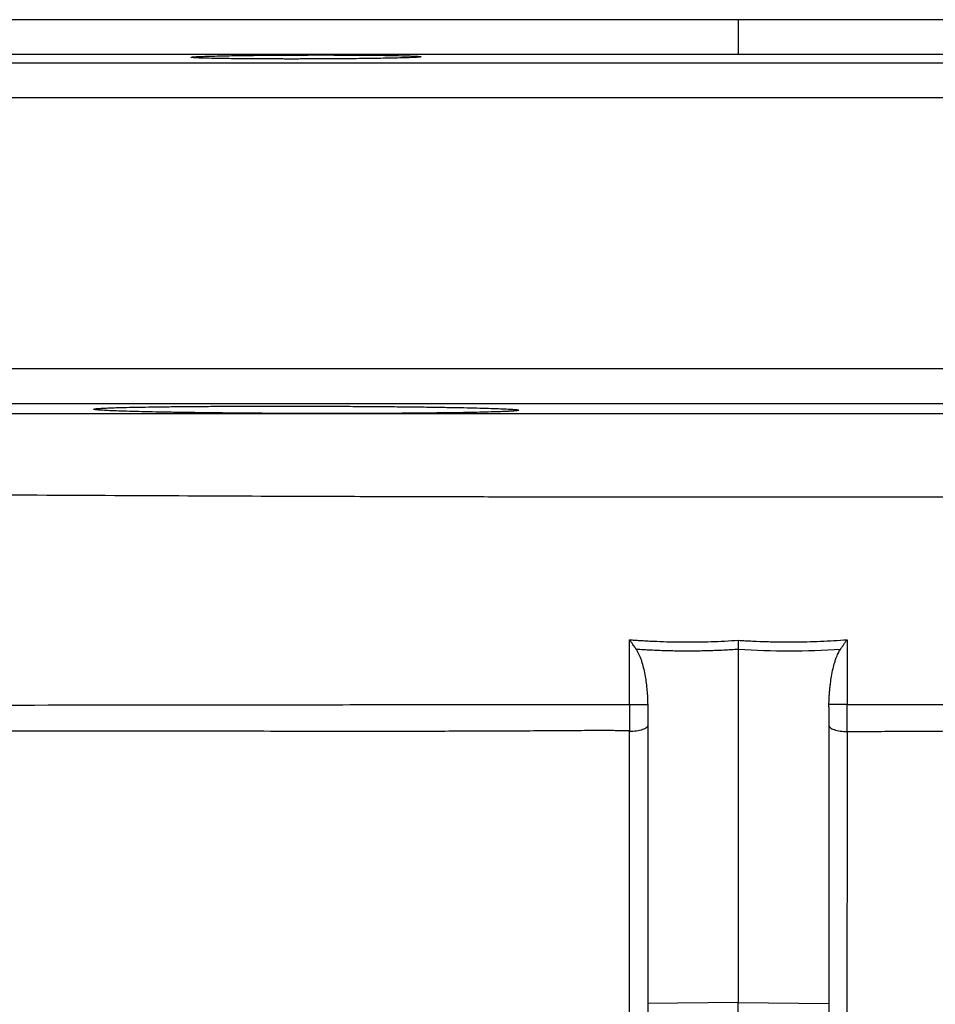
# Model space of a CAD drawing. Header units: inches. Extents: x -21 to 102, y -36 to 51.
# Tile 11 of 21: x -4.06 to 1.11, y 45.62 to 51.18. Entities that reach past the tile are written whole.
import ezdxf

# ---------------------------------------------------------------- set-up
doc = ezdxf.new("R2010")
doc.units = ezdxf.units.IN
doc.header["$MEASUREMENT"] = 0

msp = doc.modelspace()

# ---------------------------------------------------------------- linework, layer by layer
at = {"color": 8, "linetype": 'Continuous', "lineweight": 25}
for p, q in [((20.6806, 50.9359), (-20.6806, 50.9359)), ((17.91, 50.9843), (-17.91, 50.9843)), ((20.874, 50.7391), (-20.874, 50.7391)), ((20.874, 49.2092), (-20.874, 49.2092)), ((20.6806, 49.0124), (-20.6806, 49.0124))]:
    msp.add_line(p, q, dxfattribs=at)
at = {"color": 7, "linetype": 'Continuous', "lineweight": 25}
for p, q in [((0.6139, 47.3135), (0.5119, 47.3134)), ((0, 45.6306), (-0.5118, 45.6257)), ((0, 45.6306), (0.5118, 45.6257))]:
    msp.add_line(p, q, dxfattribs=at)
at = {"color": 7, "linetype": 'Continuous', "lineweight": 25, "flags": 128}
for points in [[(-0.6144, 47.3135), (-0.6145, 47.4965), (-0.6145, 47.6795)], [(0.614, 47.6796), (0.614, 47.4965), (0.614, 47.3135)]]:
    msp.add_lwpolyline(points, dxfattribs=at)
at = {"color": 7, "linetype": 'Continuous', "lineweight": 25}
for points, knots in [([(0, 51.1811), (-0.028, 51.1811), (-0.0839, 51.1811), (-0.1679, 51.1811), (-0.2518, 51.1811), (-0.3357, 51.1811), (-0.4195, 51.1811), (-0.5034, 51.1811), (-0.5872, 51.1811), (-0.6711, 51.1811), (-0.7549, 51.1811), (-0.8386, 51.1811), (-0.9224, 51.1811), (-1.0062, 51.1811), (-1.0899, 51.1811), (-1.1736, 51.1811), (-1.2573, 51.1811), (-1.341, 51.1811), (-1.4247, 51.1811), (-1.5083, 51.1811), (-1.7009, 51.1811), (-2.0019, 51.1811), (-2.4106, 51.1811), (-2.8181, 51.1811), (-3.3673, 51.1811), (-4.0555, 51.1811), (-4.8836, 51.1811), (-5.7073, 51.1811), (-6.5296, 51.1811), (-7.3415, 51.1811), (-8.1447, 51.1811), (-8.9313, 51.1811), (-9.7016, 51.1811), (-10.4491, 51.1811), (-11.1729, 51.1811), (-11.8683, 51.1811), (-12.533, 51.1811), (-13.1644, 51.1811), (-13.7593, 51.1811), (-14.3168, 51.1811), (-14.8334, 51.1811), (-15.3095, 51.1811), (-15.7418, 51.1811), (-16.132, 51.1811), (-16.4772, 51.1811), (-16.7796, 51.1811), (-17.0373, 51.1811), (-17.2531, 51.1811), (-17.3975, 51.1811), (-17.4926, 51.1811), (-17.5534, 51.1811), (-17.6047, 51.1811), (-17.6379, 51.1811), (-17.6587, 51.1811), (-17.6709, 51.1811), (-17.6817, 51.1811), (-17.691, 51.1811), (-17.6989, 51.1811), (-17.7053, 51.1811), (-17.7103, 51.1811), (-17.7139, 51.1811), (-17.7161, 51.1811), (-17.7164, 51.1811), (-17.7165, 51.1811)], [0, 0, 0, 0, 0.003017, 0.006033, 0.009048, 0.012063, 0.015078, 0.018093, 0.021107, 0.024121, 0.027135, 0.030149, 0.033163, 0.036177, 0.039192, 0.042206, 0.045221, 0.048236, 0.051252, 0.054268, 0.057285, 0.072092, 0.086891, 0.101691, 0.116499, 0.146983, 0.177468, 0.208726, 0.239986, 0.271893, 0.303801, 0.336211, 0.368624, 0.401379, 0.434137, 0.467068, 0.5, 0.532931, 0.565864, 0.598619, 0.631376, 0.663787, 0.696199, 0.728106, 0.760014, 0.791272, 0.822532, 0.853016, 0.883502, 0.898308, 0.913108, 0.927907, 0.942715, 0.948446, 0.954175, 0.959903, 0.96563, 0.971357, 0.977083, 0.982811, 0.988539, 0.994268, 1, 1, 1, 1]), ([(0, 51.1811), (0, 51.1581), (0, 51.1333), (0, 51.0973), (0, 51.0856), (0, 51.0632), (0, 51.0527), (0, 51.0335), (0, 51.0249), (0, 51.0101), (0, 51.004), (0, 50.9892), (0, 50.9847), (0, 50.9843)], [0, 0, 0, 0, 0.25, 0.25, 0.375, 0.375, 0.5, 0.5, 0.625, 0.625, 0.75, 0.75, 1, 1, 1, 1]), ([(17.7165, 51.1811), (17.7165, 51.1811), (17.7164, 51.1811), (17.7158, 51.1811), (17.7148, 51.1811), (17.7134, 51.1811), (17.7116, 51.1811), (17.7095, 51.1811), (17.7069, 51.1811), (17.7039, 51.1811), (17.7005, 51.1811), (17.6968, 51.1811), (17.6926, 51.1811), (17.688, 51.1811), (17.6831, 51.1811), (17.6777, 51.1811), (17.6719, 51.1811), (17.6658, 51.1811), (17.6592, 51.1811), (17.6523, 51.1811), (17.6354, 51.1811), (17.6047, 51.1811), (17.5534, 51.1811), (17.4926, 51.1811), (17.3975, 51.1811), (17.2531, 51.1811), (17.0374, 51.1811), (16.7796, 51.1811), (16.4772, 51.1811), (16.132, 51.1811), (15.7419, 51.1811), (15.3095, 51.1811), (14.8334, 51.1811), (14.3168, 51.1811), (13.7594, 51.1811), (13.1644, 51.1811), (12.5331, 51.1811), (11.8683, 51.1811), (11.1729, 51.1811), (10.4491, 51.1811), (9.7016, 51.1811), (8.9313, 51.1811), (8.1447, 51.1811), (7.3415, 51.1811), (6.5296, 51.1811), (5.7073, 51.1811), (4.8837, 51.1811), (4.0555, 51.1811), (3.3673, 51.1811), (2.8181, 51.1811), (2.4107, 51.1811), (2.0019, 51.1811), (1.6758, 51.1811), (1.433, 51.1811), (1.2741, 51.1811), (1.115, 51.1811), (0.9559, 51.1811), (0.7968, 51.1811), (0.6376, 51.1811), (0.4783, 51.1811), (0.3189, 51.1811), (0.1595, 51.1811), (0.0532, 51.1811), (0, 51.1811)], [0, 0, 0, 0, 0.003017, 0.006033, 0.009048, 0.012063, 0.015078, 0.018092, 0.021107, 0.024121, 0.027135, 0.030149, 0.033163, 0.036177, 0.039191, 0.042206, 0.045221, 0.048236, 0.051252, 0.054268, 0.057285, 0.072092, 0.086891, 0.101691, 0.116499, 0.146983, 0.177468, 0.208726, 0.239986, 0.271893, 0.303801, 0.336211, 0.368624, 0.401379, 0.434137, 0.467068, 0.5, 0.532931, 0.565864, 0.598619, 0.631376, 0.663787, 0.696199, 0.728106, 0.760014, 0.791272, 0.822532, 0.853016, 0.883502, 0.898308, 0.913108, 0.927907, 0.942715, 0.948446, 0.954176, 0.959903, 0.965631, 0.971357, 0.977084, 0.982811, 0.988539, 0.994269, 1, 1, 1, 1]), ([(-3.0905, 50.9688), (-3.0905, 50.9689), (-3.0904, 50.9691), (-3.0898, 50.9693), (-3.0889, 50.9696), (-3.0875, 50.9699), (-3.0857, 50.9702), (-3.0836, 50.9704), (-3.0811, 50.9707), (-3.0781, 50.971), (-3.0748, 50.9713), (-3.0712, 50.9716), (-3.0671, 50.9718), (-3.0627, 50.9721), (-3.0578, 50.9724), (-3.0526, 50.9727), (-3.047, 50.9729), (-3.0325, 50.9736), (-3.005, 50.9746), (-2.9576, 50.976), (-2.9052, 50.9772), (-2.8505, 50.9782), (-2.7963, 50.979), (-2.7393, 50.9797), (-2.6903, 50.9802), (-2.6508, 50.9806), (-2.6216, 50.9808), (-2.5921, 50.981), (-2.5624, 50.9812), (-2.5324, 50.9814), (-2.5022, 50.9815), (-2.4717, 50.9816), (-2.4512, 50.9817), (-2.4409, 50.9817)], [0, 0, 0, 0, 0.015909, 0.031737, 0.047496, 0.063193, 0.07884, 0.094444, 0.110017, 0.125567, 0.141104, 0.156639, 0.172179, 0.187735, 0.203317, 0.218933, 0.234593, 0.250306, 0.334135, 0.416956, 0.500229, 0.566661, 0.633006, 0.696792, 0.760545, 0.790739, 0.820713, 0.850538, 0.880288, 0.910035, 0.939855, 0.969819, 1, 1, 1, 1]), ([(-2.4409, 50.9592), (-2.4466, 50.9592), (-2.4578, 50.9592), (-2.4746, 50.9591), (-2.4913, 50.9591), (-2.508, 50.9591), (-2.5245, 50.9591), (-2.541, 50.9591), (-2.5574, 50.9591), (-2.5738, 50.9591), (-2.59, 50.9592), (-2.6062, 50.9592), (-2.6222, 50.9592), (-2.6382, 50.9593), (-2.6541, 50.9593), (-2.6699, 50.9594), (-2.7205, 50.9596), (-2.8025, 50.9602), (-2.8992, 50.9613), (-2.9764, 50.9626), (-3.0197, 50.9638), (-3.0433, 50.9647), (-3.0545, 50.9652), (-3.0642, 50.9657), (-3.0723, 50.9662), (-3.079, 50.9667), (-3.0842, 50.9672), (-3.0878, 50.9677), (-3.0901, 50.9682), (-3.0904, 50.9686), (-3.0905, 50.9688)], [0, 0, 0, 0, 0.016549, 0.033034, 0.049464, 0.065851, 0.082202, 0.098529, 0.114841, 0.131149, 0.147461, 0.163789, 0.180142, 0.196529, 0.212962, 0.229449, 0.246, 0.372853, 0.499662, 0.611777, 0.723668, 0.754868, 0.785776, 0.816463, 0.847002, 0.877465, 0.907925, 0.938454, 0.969122, 1, 1, 1, 1]), ([(-2.4409, 50.9817), (-2.4353, 50.9817), (-2.4241, 50.9817), (-2.4074, 50.9818), (-2.3907, 50.9818), (-2.3741, 50.9818), (-2.3576, 50.9818), (-2.3412, 50.9818), (-2.3248, 50.9818), (-2.3086, 50.9818), (-2.2924, 50.9817), (-2.2763, 50.9817), (-2.2603, 50.9817), (-2.2444, 50.9816), (-2.2285, 50.9815), (-2.2127, 50.9815), (-2.1753, 50.9813), (-2.1182, 50.981), (-2.0457, 50.9803), (-1.9703, 50.9793), (-1.8973, 50.9779), (-1.8521, 50.9765), (-1.8291, 50.9755), (-1.819, 50.975), (-1.8105, 50.9744), (-1.8035, 50.9739), (-1.7981, 50.9734), (-1.7942, 50.9728), (-1.7918, 50.9723), (-1.7915, 50.9719), (-1.7913, 50.9717)], [0, 0, 0, 0, 0.016521, 0.032965, 0.049343, 0.065666, 0.081947, 0.098198, 0.114431, 0.130658, 0.146892, 0.163144, 0.179426, 0.195751, 0.212131, 0.228577, 0.245101, 0.330249, 0.41462, 0.499871, 0.624563, 0.749686, 0.781073, 0.812281, 0.843383, 0.874457, 0.905578, 0.936825, 0.968273, 1, 1, 1, 1]), ([(-1.7913, 50.9717), (-1.7914, 50.9716), (-1.7914, 50.9715), (-1.792, 50.9712), (-1.793, 50.9709), (-1.7943, 50.9706), (-1.7961, 50.9703), (-1.7982, 50.9701), (-1.8007, 50.9698), (-1.8036, 50.9695), (-1.8069, 50.9692), (-1.8105, 50.969), (-1.8146, 50.9687), (-1.819, 50.9684), (-1.8239, 50.9681), (-1.8291, 50.9679), (-1.8348, 50.9676), (-1.8493, 50.9669), (-1.8767, 50.9659), (-1.924, 50.9646), (-1.9764, 50.9635), (-2.0308, 50.9625), (-2.0845, 50.9618), (-2.1412, 50.9611), (-2.19, 50.9606), (-2.2295, 50.9603), (-2.2589, 50.96), (-2.2886, 50.9598), (-2.3185, 50.9597), (-2.3487, 50.9595), (-2.3792, 50.9594), (-2.41, 50.9593), (-2.4306, 50.9592), (-2.4409, 50.9592)], [0, 0, 0, 0, 0.01571, 0.031368, 0.046982, 0.062562, 0.078117, 0.093656, 0.10919, 0.124727, 0.140277, 0.15585, 0.171456, 0.187104, 0.202803, 0.218563, 0.234395, 0.250306, 0.333587, 0.416415, 0.500227, 0.565882, 0.631633, 0.695149, 0.758716, 0.789089, 0.819277, 0.849341, 0.879344, 0.909349, 0.939419, 0.969615, 1, 1, 1, 1]), ([(-3.6417, 48.9812), (-3.6417, 48.9813), (-3.6416, 48.9816), (-3.641, 48.9819), (-3.6401, 48.9823), (-3.6388, 48.9827), (-3.637, 48.983), (-3.6349, 48.9834), (-3.6325, 48.9837), (-3.6296, 48.9841), (-3.6263, 48.9844), (-3.6227, 48.9848), (-3.6127, 48.9857), (-3.5918, 48.987), (-3.552, 48.9888), (-3.5015, 48.9905), (-3.4406, 48.992), (-3.3703, 48.9934), (-3.2912, 48.9947), (-3.2037, 48.9958), (-3.1088, 48.9968), (-3.0075, 48.9975), (-2.901, 48.9981), (-2.7901, 48.9985), (-2.701, 48.9987), (-2.6363, 48.9988), (-2.5973, 48.9988), (-2.5583, 48.9988), (-2.5192, 48.9987), (-2.4801, 48.9987), (-2.454, 48.9986), (-2.4409, 48.9986)], [0, 0, 0, 0, 0.0113842, 0.0227607, 0.034133, 0.0455048, 0.0568797, 0.0682613, 0.0796532, 0.0910592, 0.1024829, 0.1139279, 0.125398, 0.1876227, 0.2502625, 0.3125985, 0.375398, 0.4378797, 0.500241, 0.5624802, 0.6252258, 0.6878608, 0.7501006, 0.8123109, 0.8749919, 0.8959729, 0.9168709, 0.9377041, 0.9584909, 0.97925, 1, 1, 1, 1]), ([(-2.4409, 48.9986), (-2.4338, 48.9986), (-2.4196, 48.9986), (-2.3983, 48.9985), (-2.377, 48.9984), (-2.3557, 48.9984), (-2.3344, 48.9983), (-2.3131, 48.9982), (-2.2919, 48.9981), (-2.2706, 48.998), (-2.2494, 48.9979), (-2.2283, 48.9978), (-2.1755, 48.9976), (-2.0921, 48.997), (-1.981, 48.9962), (-1.8745, 48.9951), (-1.7733, 48.9939), (-1.6784, 48.9925), (-1.5907, 48.991), (-1.5113, 48.9894), (-1.4409, 48.9876), (-1.3803, 48.9858), (-1.3299, 48.9839), (-1.2901, 48.9819), (-1.2678, 48.9803), (-1.256, 48.9792), (-1.2502, 48.9785), (-1.2457, 48.9778), (-1.2425, 48.9771), (-1.2405, 48.9764), (-1.2403, 48.976), (-1.2402, 48.9757)], [0, 0, 0, 0, 0.011317, 0.022631, 0.033944, 0.045259, 0.056579, 0.067909, 0.079249, 0.090604, 0.101977, 0.11337, 0.124786, 0.187418, 0.249787, 0.312204, 0.374535, 0.437154, 0.499747, 0.562475, 0.624943, 0.687429, 0.749761, 0.812375, 0.874637, 0.895644, 0.916575, 0.937454, 0.958302, 0.979144, 1, 1, 1, 1]), ([(-16.6529, 48.9548), (-16.6453, 48.9548), (-16.63, 48.9548), (-16.6068, 48.9548), (-16.5832, 48.9548), (-16.5593, 48.9548), (-16.5352, 48.9548), (-16.5107, 48.9548), (-16.486, 48.9548), (-16.4609, 48.9548), (-16.4356, 48.9548), (-16.41, 48.9548), (-16.3841, 48.9548), (-16.3579, 48.9548), (-16.3314, 48.9548), (-16.3047, 48.9548), (-16.2776, 48.9548), (-16.2503, 48.9548), (-16.2228, 48.9548), (-16.195, 48.9548), (-16.1669, 48.9548), (-16.1385, 48.9548), (-16.1099, 48.9548), (-16.081, 48.9548), (-16.0519, 48.9549), (-16.0226, 48.9549), (-15.9929, 48.9549), (-15.9631, 48.9549), (-15.9329, 48.9549), (-15.9026, 48.9549), (-15.872, 48.9549), (-15.8412, 48.9549), (-15.8101, 48.9549), (-15.7788, 48.9549), (-15.7473, 48.9549), (-15.7155, 48.9549), (-15.6835, 48.9549), (-15.6513, 48.9549), (-15.6189, 48.9549), (-15.5862, 48.9549), (-15.5534, 48.9549), (-15.5203, 48.9549), (-15.487, 48.9549), (-15.4535, 48.9549), (-15.4198, 48.9549), (-15.3859, 48.9549), (-15.3518, 48.9549), (-15.3175, 48.9549), (-15.283, 48.9549), (-15.2483, 48.9549), (-15.2134, 48.9549), (-15.1783, 48.9549), (-15.143, 48.9549), (-15.1076, 48.955), (-15.0719, 48.955), (-15.0361, 48.955), (-15.0001, 48.955), (-14.964, 48.955), (-14.9276, 48.955), (-14.8911, 48.955), (-14.8544, 48.955), (-14.8175, 48.955), (-14.7805, 48.955), (-14.7433, 48.955), (-14.706, 48.955), (-14.6685, 48.955), (-14.6308, 48.955), (-14.593, 48.955), (-14.555, 48.955), (-14.5169, 48.955), (-14.4787, 48.955), (-14.4402, 48.955), (-14.4017, 48.955), (-14.363, 48.955), (-14.3242, 48.955), (-14.2852, 48.955), (-14.1181, 48.9551), (-13.8192, 48.9551), (-13.3771, 48.9551), (-12.9338, 48.9552), (-12.4748, 48.9552), (-11.9928, 48.9553), (-11.4794, 48.9553), (-10.9462, 48.9554), (-10.2351, 48.9555), (-9.2803, 48.9556), (-8.2774, 48.9557), (-7.4238, 48.9558), (-6.785, 48.9559), (-6.1373, 48.956), (-5.4683, 48.956), (-4.8047, 48.9561), (-4.2392, 48.9562), (-3.7928, 48.9562), (-3.4496, 48.9562), (-3.1121, 48.9563), (-2.8333, 48.9563), (-2.6118, 48.9563), (-2.4457, 48.9563), (-2.2799, 48.9563), (-2.1144, 48.9563), (-1.9493, 48.9563), (-1.7845, 48.9563), (-1.6201, 48.9563), (-1.456, 48.9563), (-1.2924, 48.9563), (-1.1292, 48.9564), (-0.9665, 48.9564), (-0.8042, 48.9564), (-0.6424, 48.9564), (-0.4811, 48.9564), (-0.3203, 48.9564), (-0.1599, 48.9564), (-0.0533, 48.9564), (0, 48.9564)], [0, 0, 0, 0, 0.003589, 0.007172, 0.010747, 0.014316, 0.017878, 0.021433, 0.024981, 0.028522, 0.032056, 0.035583, 0.039103, 0.042617, 0.046123, 0.049623, 0.053115, 0.056601, 0.06008, 0.063552, 0.067017, 0.070475, 0.073926, 0.077371, 0.080808, 0.084239, 0.087662, 0.091079, 0.094489, 0.097891, 0.101287, 0.104676, 0.108059, 0.111434, 0.114802, 0.118164, 0.121518, 0.124866, 0.128206, 0.13154, 0.134867, 0.138187, 0.1415, 0.144806, 0.148105, 0.151398, 0.154683, 0.157962, 0.161233, 0.164498, 0.167756, 0.171007, 0.174251, 0.177488, 0.180718, 0.183941, 0.187157, 0.190367, 0.193569, 0.196765, 0.199954, 0.203135, 0.20631, 0.209478, 0.212639, 0.215793, 0.218941, 0.222081, 0.225215, 0.228341, 0.231461, 0.234573, 0.237679, 0.240778, 0.24387, 0.246955, 0.250033, 0.283338, 0.315221, 0.345682, 0.37472, 0.405922, 0.437206, 0.46857, 0.500016, 0.558666, 0.624783, 0.655941, 0.687106, 0.719105, 0.749909, 0.782692, 0.812605, 0.828668, 0.844407, 0.859822, 0.874912, 0.882465, 0.889994, 0.897499, 0.904979, 0.912435, 0.919867, 0.927274, 0.934657, 0.942015, 0.949349, 0.956658, 0.963943, 0.971204, 0.97844, 0.985651, 0.992838, 1, 1, 1, 1]), ([(-2.4409, 48.957), (-2.4481, 48.9571), (-2.4623, 48.9571), (-2.4836, 48.9572), (-2.505, 48.9572), (-2.5263, 48.9573), (-2.5475, 48.9574), (-2.5688, 48.9575), (-2.59, 48.9576), (-2.6112, 48.9577), (-2.6324, 48.9578), (-2.6536, 48.9579), (-2.7064, 48.9582), (-2.7897, 48.9588), (-2.9008, 48.9598), (-3.0073, 48.961), (-3.1085, 48.9623), (-3.2034, 48.9638), (-3.291, 48.9655), (-3.3705, 48.9672), (-3.4408, 48.9691), (-3.5015, 48.971), (-3.5518, 48.973), (-3.5916, 48.975), (-3.614, 48.9766), (-3.6258, 48.9778), (-3.6316, 48.9785), (-3.6361, 48.9791), (-3.6393, 48.9798), (-3.6414, 48.9805), (-3.6416, 48.981), (-3.6417, 48.9812)], [0, 0, 0, 0, 0.011331, 0.022651, 0.033966, 0.045279, 0.056594, 0.067917, 0.07925, 0.0906, 0.10197, 0.113363, 0.124785, 0.187371, 0.249786, 0.312119, 0.374534, 0.437, 0.499745, 0.562223, 0.624941, 0.687103, 0.749759, 0.811729, 0.874633, 0.895276, 0.915989, 0.936795, 0.957717, 0.978778, 1, 1, 1, 1]), ([(-1.2402, 48.9757), (-1.2402, 48.9756), (-1.2403, 48.9753), (-1.2409, 48.9749), (-1.242, 48.9746), (-1.2435, 48.9742), (-1.2454, 48.9738), (-1.2477, 48.9734), (-1.2504, 48.973), (-1.2536, 48.9726), (-1.2571, 48.9722), (-1.2611, 48.9719), (-1.2655, 48.9715), (-1.2703, 48.9711), (-1.2755, 48.9707), (-1.2811, 48.9704), (-1.2871, 48.97), (-1.2935, 48.9696), (-1.3004, 48.9693), (-1.3076, 48.9689), (-1.3152, 48.9686), (-1.3232, 48.9682), (-1.3436, 48.9673), (-1.3805, 48.966), (-1.4414, 48.9644), (-1.5116, 48.9628), (-1.5908, 48.9614), (-1.6782, 48.9602), (-1.7732, 48.9591), (-1.8744, 48.9583), (-1.9808, 48.9576), (-2.0918, 48.9571), (-2.1809, 48.9569), (-2.2456, 48.9569), (-2.2845, 48.9569), (-2.3236, 48.9569), (-2.3626, 48.9569), (-2.4018, 48.957), (-2.4279, 48.957), (-2.4409, 48.957)], [0, 0, 0, 0, 0.012184, 0.024314, 0.036395, 0.048432, 0.060427, 0.072387, 0.084314, 0.096214, 0.10809, 0.119947, 0.131789, 0.14362, 0.155445, 0.167267, 0.179092, 0.190922, 0.202763, 0.214619, 0.226493, 0.23839, 0.250313, 0.312872, 0.37544, 0.438029, 0.500274, 0.562597, 0.62525, 0.687873, 0.750117, 0.812352, 0.875, 0.895979, 0.916864, 0.937681, 0.958458, 0.979222, 1, 1, 1, 1]), ([(0, 48.9564), (0.026, 48.9564), (0.0781, 48.9564), (0.1564, 48.9564), (0.2347, 48.9564), (0.3131, 48.9564), (0.3917, 48.9564), (0.4703, 48.9564), (0.549, 48.9564), (0.6279, 48.9564), (0.7068, 48.9564), (0.7859, 48.9564), (0.865, 48.9564), (0.9442, 48.9564), (1.0235, 48.9564), (1.1029, 48.9564), (1.1824, 48.9563), (1.262, 48.9563), (1.3416, 48.9563), (1.4213, 48.9563), (1.5012, 48.9563), (1.581, 48.9563), (1.661, 48.9563), (1.741, 48.9563), (1.8211, 48.9563), (1.9013, 48.9563), (1.9816, 48.9563), (2.0619, 48.9563), (2.1422, 48.9563), (2.2227, 48.9563), (2.3032, 48.9563), (2.3837, 48.9563), (2.4643, 48.9563), (2.545, 48.9563), (2.6257, 48.9563), (2.7064, 48.9563), (2.9631, 48.9563), (3.4123, 48.9562), (4.0678, 48.9562), (4.7702, 48.9561), (5.4505, 48.956), (6.131, 48.956), (6.7744, 48.9559), (7.4259, 48.9558), (8.2742, 48.9557), (9.2806, 48.9556), (10.266, 48.9555), (11.0338, 48.9554), (11.6357, 48.9553), (12.2095, 48.9553), (12.7514, 48.9552), (13.2672, 48.9551), (13.7615, 48.9551), (14.2396, 48.955), (14.5691, 48.955), (14.7682, 48.955), (14.8465, 48.955), (14.9238, 48.955), (15.0002, 48.955), (15.0755, 48.955), (15.1499, 48.9549), (15.2233, 48.9549), (15.2957, 48.9549), (15.367, 48.9549), (15.4374, 48.9549), (15.5066, 48.9549), (15.5748, 48.9549), (15.642, 48.9549), (15.708, 48.9549), (15.773, 48.9549), (15.8368, 48.9549), (15.8995, 48.9549), (15.9611, 48.9549), (16.0216, 48.9549), (16.0809, 48.9548), (16.139, 48.9548), (16.1959, 48.9548), (16.2516, 48.9548), (16.3062, 48.9548), (16.3595, 48.9548), (16.4116, 48.9548), (16.4624, 48.9548), (16.512, 48.9548), (16.5603, 48.9548), (16.6075, 48.9548), (16.6378, 48.9548), (16.6529, 48.9548)], [0, 0, 0, 0, 0.003502, 0.007008, 0.01052, 0.014037, 0.017558, 0.021085, 0.024616, 0.028153, 0.031694, 0.035241, 0.038792, 0.042348, 0.04591, 0.049476, 0.053047, 0.056623, 0.060205, 0.063791, 0.067382, 0.070978, 0.074579, 0.078185, 0.081795, 0.085411, 0.089032, 0.092658, 0.096288, 0.099924, 0.103564, 0.10721, 0.11086, 0.114515, 0.118175, 0.12184, 0.12551, 0.153145, 0.183249, 0.215823, 0.250862, 0.279091, 0.313029, 0.344164, 0.375291, 0.440694, 0.500587, 0.536514, 0.572197, 0.607636, 0.642832, 0.677199, 0.712501, 0.748739, 0.785914, 0.792622, 0.799344, 0.806079, 0.812827, 0.819588, 0.826363, 0.83315, 0.839951, 0.846765, 0.853592, 0.860432, 0.867285, 0.874152, 0.881031, 0.887924, 0.89483, 0.901749, 0.908681, 0.915627, 0.922586, 0.929557, 0.936542, 0.94354, 0.950552, 0.957576, 0.964614, 0.971665, 0.978729, 0.985806, 0.992896, 1, 1, 1, 1]), ([(0, 48.484), (-0.0335, 48.484), (-0.1042, 48.484), (-0.2132, 48.484), (-0.3041, 48.4841), (-0.372, 48.4841), (-0.4142, 48.4841), (-0.4521, 48.4841), (-0.4852, 48.4842), (-0.5127, 48.4842), (-0.5342, 48.4842), (-0.549, 48.4842), (-0.5571, 48.4842), (-0.561, 48.4842), (-0.5641, 48.4843), (-0.5693, 48.4843), (-0.577, 48.4843), (-0.5871, 48.4843), (-0.5996, 48.4843), (-0.6144, 48.4843), (-0.6399, 48.4843), (-0.6803, 48.4843), (-0.7403, 48.4844), (-0.8163, 48.4845), (-0.9095, 48.4846), (-1.0284, 48.4848), (-1.1699, 48.485), (-1.4209, 48.4855), (-1.7738, 48.4863), (-2.2295, 48.4876), (-2.8155, 48.4897), (-3.542, 48.4929), (-4.418, 48.4976), (-5.2164, 48.5027), (-5.9451, 48.5077), (-6.5398, 48.5121), (-7.169, 48.5169), (-8.0356, 48.5238), (-9.0397, 48.532), (-10.1425, 48.5411), (-11.1342, 48.5491), (-12.1118, 48.5569), (-13.022, 48.564), (-13.7114, 48.5694), (-14.213, 48.5734), (-14.5559, 48.5763), (-14.8681, 48.5789), (-15.0758, 48.5807), (-15.1978, 48.5817), (-15.2451, 48.5821), (-15.2932, 48.5826), (-15.3418, 48.583), (-15.3909, 48.5834), (-15.4405, 48.5839), (-15.4905, 48.5843), (-15.5409, 48.5848), (-15.5915, 48.5852), (-15.6424, 48.5857), (-15.6935, 48.5861), (-15.7446, 48.5866), (-15.7958, 48.5871), (-15.8469, 48.5876), (-15.8979, 48.5881), (-15.9487, 48.5886), (-15.9992, 48.5891), (-16.0494, 48.5896), (-16.0991, 48.5902), (-16.1484, 48.5907), (-16.1804, 48.591), (-16.1965, 48.5912)], [0, 0, 0, 0, 0.004649, 0.009793, 0.015121, 0.017252, 0.019212, 0.020974, 0.022509, 0.023792, 0.024794, 0.025488, 0.025848, 0.025909, 0.026032, 0.026275, 0.026633, 0.027104, 0.027683, 0.028368, 0.029153, 0.031228, 0.033981, 0.037484, 0.041791, 0.046933, 0.054004, 0.061477, 0.081852, 0.103141, 0.125117, 0.164006, 0.205653, 0.250109, 0.279672, 0.312922, 0.338987, 0.375254, 0.447014, 0.500013, 0.561445, 0.62376, 0.68664, 0.749959, 0.781016, 0.811154, 0.840387, 0.868737, 0.873616, 0.878632, 0.883784, 0.889073, 0.894498, 0.90006, 0.905759, 0.911595, 0.917568, 0.923677, 0.929925, 0.936309, 0.942832, 0.949492, 0.956291, 0.963227, 0.970303, 0.977518, 0.984872, 0.992366, 1, 1, 1, 1]), ([(16.1965, 48.5912), (16.189, 48.5911), (16.174, 48.591), (16.1511, 48.5907), (16.128, 48.5905), (16.1045, 48.5902), (16.0808, 48.59), (16.0568, 48.5897), (16.0325, 48.5895), (16.008, 48.5892), (15.9832, 48.5889), (15.9581, 48.5887), (15.9327, 48.5884), (15.9071, 48.5882), (15.8812, 48.5879), (15.8551, 48.5877), (15.8287, 48.5874), (15.8021, 48.5871), (15.7752, 48.5869), (15.7481, 48.5866), (15.7207, 48.5864), (15.6931, 48.5861), (15.6653, 48.5858), (15.6372, 48.5856), (15.6089, 48.5853), (15.5803, 48.585), (15.5515, 48.5848), (15.5225, 48.5845), (15.4933, 48.5842), (15.4638, 48.584), (15.4341, 48.5837), (15.4042, 48.5834), (15.3741, 48.5832), (15.3438, 48.5829), (15.3132, 48.5826), (15.2825, 48.5824), (15.2515, 48.5821), (15.2203, 48.5818), (15.1889, 48.5815), (15.1573, 48.5813), (15.1256, 48.581), (15.0936, 48.5807), (15.0614, 48.5804), (15.029, 48.5802), (14.9965, 48.5799), (14.9637, 48.5796), (14.9308, 48.5793), (14.8976, 48.579), (14.8643, 48.5788), (14.8308, 48.5785), (14.7971, 48.5782), (14.7633, 48.5779), (14.7293, 48.5776), (14.6951, 48.5774), (14.6607, 48.5771), (14.6261, 48.5768), (14.5914, 48.5765), (14.5565, 48.5762), (14.5215, 48.5759), (14.4863, 48.5756), (14.4509, 48.5754), (14.4154, 48.5751), (14.3797, 48.5748), (14.3438, 48.5745), (14.3078, 48.5742), (14.2717, 48.5739), (14.2354, 48.5736), (14.1989, 48.5733), (14.1623, 48.573), (14.1256, 48.5727), (14.0887, 48.5724), (14.0517, 48.5721), (14.0145, 48.5718), (13.9772, 48.5716), (13.9397, 48.5713), (13.9022, 48.571), (13.6733, 48.5691), (13.2326, 48.5657), (12.5378, 48.5602), (11.7925, 48.5543), (11.0015, 48.548), (10.3334, 48.5426), (9.8103, 48.5384), (9.3739, 48.5348), (8.7538, 48.5297), (7.7775, 48.5217), (6.6314, 48.5127), (5.3348, 48.5034), (4.1163, 48.4958), (3.0217, 48.4905), (2.1609, 48.4874), (1.6415, 48.486), (1.2761, 48.4852), (1.0626, 48.4849), (0.8536, 48.4845), (0.6439, 48.4843), (0.4145, 48.4841), (0.2525, 48.484), (0.1631, 48.484), (0.1631, 48.484)], [0, 0, 0, 0, 0.003599, 0.007191, 0.010775, 0.014353, 0.017924, 0.021489, 0.025046, 0.028596, 0.032138, 0.035672, 0.039199, 0.042717, 0.046228, 0.049731, 0.053227, 0.056714, 0.060195, 0.063667, 0.067132, 0.070589, 0.074039, 0.077481, 0.080916, 0.084343, 0.087763, 0.091175, 0.09458, 0.097978, 0.101369, 0.104752, 0.108128, 0.111496, 0.114857, 0.118212, 0.121559, 0.124898, 0.128231, 0.131557, 0.134875, 0.138186, 0.141491, 0.144788, 0.148078, 0.151362, 0.154638, 0.157907, 0.16117, 0.164426, 0.167674, 0.170916, 0.174151, 0.177379, 0.180601, 0.183815, 0.187023, 0.190224, 0.193419, 0.196606, 0.199787, 0.202962, 0.206129, 0.20929, 0.212445, 0.215592, 0.218733, 0.221868, 0.224996, 0.228118, 0.231233, 0.234341, 0.237443, 0.240538, 0.243627, 0.24671, 0.249786, 0.299638, 0.34961, 0.399688, 0.449616, 0.499331, 0.519508, 0.540365, 0.573652, 0.622706, 0.697724, 0.750763, 0.816426, 0.875105, 0.906942, 0.938046, 0.948096, 0.958185, 0.967949, 0.977359, 0.987513, 1, 1, 1, 1, 1]), ([(-0.6145, 47.6795), (-0.6075, 47.679), (-0.5948, 47.678), (-0.5782, 47.6769), (-0.5661, 47.6761), (-0.5589, 47.6756), (-0.5551, 47.6754), (-0.5537, 47.6753), (-0.5529, 47.6753), (-0.5523, 47.6752), (-0.5504, 47.6751), (-0.5455, 47.6748), (-0.5279, 47.6738), (-0.4991, 47.6722), (-0.448, 47.6699), (-0.384, 47.6678), (-0.3073, 47.6668), (-0.2304, 47.6671), (-0.1538, 47.6688), (-0.0769, 47.6718), (-0.0258, 47.675), (0, 47.6766)], [0, 0, 0, 0, 0.0341184, 0.0624056, 0.0810473, 0.09363, 0.0975376, 0.0994949, 0.1008616, 0.1013811, 0.1022701, 0.1100683, 0.1256643, 0.1880587, 0.2504719, 0.3753456, 0.5002671, 0.6246855, 0.7501675, 0.8739523, 1, 1, 1, 1]), ([(-0.5767, 47.625), (-0.5786, 47.6277), (-0.5824, 47.6335), (-0.5886, 47.6426), (-0.5962, 47.6537), (-0.6047, 47.6661), (-0.6111, 47.6752), (-0.6141, 47.6795)], [0, 0, 0, 0, 0.154063, 0.320654, 0.499674, 0.765029, 1, 1, 1, 1]), ([(0, 47.6766), (0.0136, 47.6757), (0.0407, 47.674), (0.0944, 47.6712), (0.1345, 47.6696), (0.1611, 47.6688), (0.1611, 47.6688)], [0, 0, 0, 0, 0.253294, 0.505505, 0.999982, 1, 1, 1, 1]), ([(0.1611, 47.6688), (0.1737, 47.6685), (0.1988, 47.6678), (0.2366, 47.6672), (0.2744, 47.6669), (0.3122, 47.667), (0.35, 47.6674), (0.4007, 47.6684), (0.4639, 47.6704), (0.5393, 47.6742), (0.5892, 47.6778), (0.614, 47.6796)], [0, 0, 0, 0, 0.083269, 0.166632, 0.250012, 0.333357, 0.416649, 0.499906, 0.669137, 0.835086, 1, 1, 1, 1]), ([(0.5767, 47.625), (0.5787, 47.628), (0.5823, 47.6333), (0.5872, 47.6405), (0.5909, 47.6459), (0.5934, 47.6496), (0.598, 47.6564), (0.6048, 47.6662), (0.6111, 47.6753), (0.614, 47.6796)], [0, 0, 0, 0, 0.1644094, 0.2963038, 0.3960257, 0.4638671, 0.5000414, 0.7682722, 1, 1, 1, 1]), ([(0, 47.6248), (-0.0137, 47.6239), (-0.0412, 47.6221), (-0.0823, 47.62), (-0.1235, 47.6182), (-0.1647, 47.6168), (-0.2059, 47.6158), (-0.2471, 47.6152), (-0.2883, 47.615), (-0.3295, 47.6152), (-0.3707, 47.6158), (-0.4119, 47.6169), (-0.4531, 47.6183), (-0.4943, 47.6201), (-0.5355, 47.6223), (-0.563, 47.6241), (-0.5767, 47.625)], [0, 0, 0, 0, 0.071471, 0.1429067, 0.2143144, 0.2857011, 0.3570741, 0.4284405, 0.4998076, 0.5711825, 0.6425725, 0.7139847, 0.7854264, 0.8569047, 0.9284268, 1, 1, 1, 1]), ([(-0.5767, 47.625), (-0.5753, 47.6228), (-0.5725, 47.6185), (-0.5685, 47.6116), (-0.5648, 47.6045), (-0.5612, 47.5969), (-0.5564, 47.586), (-0.5508, 47.5707), (-0.5427, 47.5457), (-0.534, 47.5126), (-0.5262, 47.4735), (-0.5201, 47.4337), (-0.5158, 47.3943), (-0.5129, 47.3541), (-0.5122, 47.327), (-0.5119, 47.3134)], [0, 0, 0, 0, 0.0235006, 0.0477219, 0.0727051, 0.0984881, 0.1251052, 0.1821595, 0.2500613, 0.3694754, 0.4999106, 0.6217897, 0.7456371, 0.871646, 1, 1, 1, 1]), ([(0.5119, 47.3134), (0.512, 47.319), (0.5122, 47.3308), (0.5129, 47.3496), (0.5141, 47.3707), (0.5158, 47.3921), (0.5179, 47.4132), (0.5211, 47.4397), (0.5263, 47.4742), (0.5343, 47.5136), (0.543, 47.5468), (0.5509, 47.5709), (0.5573, 47.588), (0.5635, 47.602), (0.5697, 47.6141), (0.5744, 47.6214), (0.5767, 47.625)], [0, 0, 0, 0, 0.051906, 0.11091, 0.177038, 0.250313, 0.312782, 0.375372, 0.500376, 0.638871, 0.7504, 0.819343, 0.874774, 0.91951, 0.961222, 1, 1, 1, 1]), ([(-15.8708, 47.2826), (-15.8631, 47.2826), (-15.8477, 47.2826), (-15.8242, 47.2827), (-15.8003, 47.2827), (-15.776, 47.2828), (-15.7514, 47.2828), (-15.7264, 47.2829), (-15.7011, 47.2829), (-15.6496, 47.283), (-15.5696, 47.2831), (-15.4196, 47.2836), (-15.2168, 47.2842), (-14.9504, 47.2848), (-14.6603, 47.2855), (-14.3771, 47.286), (-14.0476, 47.2868), (-13.6985, 47.2877), (-13.293, 47.2887), (-12.8687, 47.2898), (-12.4551, 47.2909), (-11.9615, 47.2922), (-11.5448, 47.2934), (-11.1505, 47.2944), (-10.7371, 47.2957), (-10.078, 47.2975), (-9.2976, 47.2996), (-8.5765, 47.3015), (-7.8325, 47.3034), (-6.8733, 47.3056), (-5.676, 47.308), (-4.4517, 47.3102), (-3.4033, 47.3116), (-2.5578, 47.3125), (-2.0664, 47.3129), (-1.7248, 47.3131), (-1.5274, 47.3132), (-1.3223, 47.3132), (-1.1175, 47.3133), (-0.9243, 47.3134), (-0.7578, 47.3134), (-0.6573, 47.3134), (-0.6144, 47.3135)], [0, 0, 0, 0, 0.003891, 0.007779, 0.011666, 0.015551, 0.019434, 0.023316, 0.027196, 0.031074, 0.04664, 0.062201, 0.093355, 0.124796, 0.15603, 0.18756, 0.210223, 0.249844, 0.280916, 0.312001, 0.350966, 0.374385, 0.418799, 0.437223, 0.453045, 0.499713, 0.561951, 0.593162, 0.624313, 0.687454, 0.749682, 0.812592, 0.87424, 0.905897, 0.937034, 0.946051, 0.955681, 0.96575, 0.975851, 0.985432, 0.993779, 1, 1, 1, 1]), ([(-0.614, 47.3135), (-0.614, 47.309), (-0.614, 47.3005), (-0.6139, 47.2883), (-0.6139, 47.2773), (-0.6139, 47.2675), (-0.6139, 47.259), (-0.6139, 47.2517), (-0.6139, 47.2457), (-0.614, 47.2408), (-0.614, 47.2282), (-0.614, 47.2088), (-0.614, 47.1836), (-0.6139, 47.1683), (-0.6139, 47.1612)], [0, 0, 0, 0, 0.08643, 0.165158, 0.236121, 0.299271, 0.354576, 0.402014, 0.441572, 0.473243, 0.497022, 0.688613, 0.856301, 1, 1, 1, 1]), ([(-0.614, 47.3135), (-0.6021, 47.3135), (-0.5894, 47.3135), (-0.5649, 47.3135), (-0.5531, 47.3135), (-0.5334, 47.3134), (-0.5255, 47.3134), (-0.515, 47.3134), (-0.5124, 47.3134), (-0.5119, 47.3134)], [0, 0, 0, 0, 0.25, 0.25, 0.5, 0.5, 0.75, 0.75, 1, 1, 1, 1]), ([(0.5118, 47.2994), (0.5118, 47.3017), (0.5118, 47.3064), (0.5119, 47.3111), (0.5119, 47.3134)], [0, 0, 0, 0, 0.4963978, 1, 1, 1, 1]), ([(0.5118, 47.2994), (0.5118, 47.2821), (0.5118, 47.2476), (0.5118, 47.1959), (0.5118, 47.1444), (0.5118, 47.0931), (0.5118, 47.0419), (0.5118, 46.9908), (0.5118, 46.9399), (0.5118, 46.8892), (0.5118, 46.8386), (0.5118, 46.7882), (0.5118, 46.738), (0.5118, 46.6879), (0.5118, 46.6379), (0.5118, 46.5881), (0.5118, 46.5385), (0.5118, 46.489), (0.5118, 46.4249), (0.5118, 46.3462), (0.5118, 46.2536), (0.5118, 46.1616), (0.5118, 46.0704), (0.5118, 45.9799), (0.5118, 45.8902), (0.5118, 45.8013), (0.5118, 45.713), (0.5118, 45.6548), (0.5118, 45.6257)], [0, 0, 0, 0, 0.029323, 0.058632, 0.087929, 0.117216, 0.146496, 0.175768, 0.205036, 0.234302, 0.263565, 0.29283, 0.322097, 0.351368, 0.380644, 0.409929, 0.439222, 0.468527, 0.497844, 0.553681, 0.60948, 0.665251, 0.721008, 0.776763, 0.832527, 0.888313, 0.944134, 1, 1, 1, 1]), ([(0.6141, 47.1612), (0.6141, 47.1657), (0.6141, 47.1746), (0.614, 47.188), (0.614, 47.2012), (0.614, 47.2144), (0.614, 47.2274), (0.6139, 47.2403), (0.6139, 47.253), (0.6139, 47.2655), (0.6139, 47.2778), (0.6139, 47.2899), (0.6139, 47.3018), (0.6139, 47.3096), (0.6139, 47.3135)], [0, 0, 0, 0, 0.091104, 0.180924, 0.269414, 0.356529, 0.442232, 0.526487, 0.60926, 0.690523, 0.77025, 0.848417, 0.925006, 1, 1, 1, 1]), ([(0.614, 47.3135), (0.636, 47.3135), (0.6805, 47.3135), (0.7478, 47.3135), (0.8169, 47.3135), (0.8888, 47.3134), (0.9641, 47.3134), (1.0428, 47.3134), (1.1248, 47.3133), (1.2098, 47.3133), (1.2974, 47.3132), (1.3873, 47.3132), (1.4792, 47.3131), (1.5727, 47.3131), (1.6674, 47.313), (1.7631, 47.313), (1.8596, 47.3129), (1.9571, 47.3128), (2.0554, 47.3128), (2.1546, 47.3127), (2.2546, 47.3126), (2.3555, 47.3125), (2.4573, 47.3124), (2.5599, 47.3124), (2.6634, 47.3123), (2.7678, 47.3122), (2.873, 47.3121), (2.979, 47.312), (3.0859, 47.3119), (3.2502, 47.3117), (3.4804, 47.3114), (3.784, 47.3111), (4.1125, 47.3106), (4.4321, 47.3101), (4.7551, 47.3096), (5.1065, 47.3089), (5.4211, 47.3083), (5.8839, 47.3075), (6.3951, 47.3065), (7.0698, 47.3051), (7.5869, 47.3039), (8.0751, 47.3028), (8.5494, 47.3016), (9.0956, 47.3002), (9.648, 47.2986), (10.1588, 47.2972), (10.6559, 47.2959), (11.0734, 47.2947), (11.5431, 47.2934), (12.1463, 47.2917), (12.9067, 47.2897), (13.5489, 47.2881), (14.0195, 47.2869), (14.3531, 47.2861), (14.6608, 47.2854), (14.9468, 47.2848), (15.2105, 47.2842), (15.4033, 47.2837), (15.5568, 47.2834), (15.6433, 47.2831), (15.7139, 47.283), (15.7539, 47.2829), (15.7934, 47.2827), (15.8326, 47.2826), (15.858, 47.2825), (15.8708, 47.2825)], [0, 0, 0, 0, 0.0031979, 0.0064303, 0.0097497, 0.0132115, 0.0168515, 0.0206628, 0.0246329, 0.028748, 0.0329933, 0.0373531, 0.0418103, 0.046347, 0.0509438, 0.0555874, 0.0602769, 0.0650122, 0.0697937, 0.0746214, 0.0794957, 0.0844167, 0.0893846, 0.0943997, 0.0994622, 0.1045725, 0.1097307, 0.1149372, 0.1201922, 0.1254961, 0.1392061, 0.1542712, 0.1706364, 0.1882946, 0.2023236, 0.2194866, 0.2417741, 0.2506007, 0.2910345, 0.3217482, 0.3582586, 0.3752388, 0.4026886, 0.4381373, 0.4694374, 0.5006157, 0.5312687, 0.5627883, 0.581603, 0.6250077, 0.6876231, 0.7503214, 0.7818327, 0.8125771, 0.8444981, 0.8747392, 0.9054596, 0.9371709, 0.9488363, 0.9686042, 0.9747168, 0.9809134, 0.9871927, 0.9935549, 1, 1, 1, 1]), ([(-0.6141, 47.1648), (-0.641, 47.1652), (-0.6815, 47.1657), (-0.726, 47.1664), (-0.7462, 47.1667), (-0.7547, 47.1669), (-0.7599, 47.1669), (-0.7628, 47.167), (-0.765, 47.1669), (-0.7698, 47.1669), (-0.786, 47.1667), (-0.8196, 47.1665), (-0.8737, 47.166), (-0.9654, 47.1653), (-1.098, 47.1644), (-1.3086, 47.1632), (-1.5843, 47.1622), (-1.9057, 47.1618), (-2.2357, 47.1619), (-2.5565, 47.1621), (-2.8795, 47.1623), (-3.2981, 47.1626), (-3.8245, 47.1631), (-4.4402, 47.1637), (-5.0603, 47.1646), (-5.6576, 47.1654), (-6.2646, 47.1665), (-6.8568, 47.1674), (-7.4484, 47.1686), (-8.0175, 47.1698), (-8.5723, 47.171), (-9.1254, 47.1724), (-9.6511, 47.1736), (-10.3338, 47.1755), (-10.9773, 47.177), (-11.6001, 47.1788), (-12.0515, 47.18), (-12.4822, 47.1811), (-12.8937, 47.1822), (-13.2836, 47.1832), (-13.7779, 47.1845), (-14.3482, 47.1857), (-14.7975, 47.1869), (-15.0699, 47.1875), (-15.1998, 47.1878), (-15.325, 47.188), (-15.4245, 47.1882), (-15.501, 47.1883), (-15.5563, 47.1885), (-15.6103, 47.1886), (-15.6628, 47.1888), (-15.7138, 47.1889), (-15.7635, 47.1891), (-15.8117, 47.1892), (-15.8427, 47.1893), (-15.8582, 47.1894)], [0, 0, 0, 0, 0.003903, 0.005858, 0.006431, 0.006836, 0.007081, 0.007181, 0.007265, 0.007388, 0.007878, 0.009613, 0.012271, 0.015734, 0.022918, 0.031535, 0.04633, 0.063025, 0.078358, 0.094505, 0.109994, 0.125818, 0.156263, 0.188131, 0.21815, 0.250377, 0.279997, 0.312949, 0.344416, 0.375752, 0.406968, 0.438111, 0.471426, 0.500356, 0.562831, 0.594272, 0.625662, 0.65717, 0.688045, 0.71931, 0.750198, 0.812212, 0.87521, 0.89065, 0.906229, 0.921947, 0.937804, 0.94556, 0.953321, 0.961088, 0.96886, 0.976637, 0.984419, 0.992207, 1, 1, 1, 1]), ([(-0.6139, 45.5637), (-0.6139, 45.5776), (-0.6139, 45.6053), (-0.6139, 45.6471), (-0.6139, 45.6891), (-0.6139, 45.7313), (-0.6139, 45.7737), (-0.6139, 45.8163), (-0.6139, 45.859), (-0.614, 45.902), (-0.614, 45.996), (-0.614, 46.1411), (-0.614, 46.3115), (-0.614, 46.453), (-0.614, 46.5646), (-0.614, 46.673), (-0.614, 46.7781), (-0.614, 46.8797), (-0.614, 46.9779), (-0.6141, 47.0724), (-0.6141, 47.1345), (-0.6141, 47.1648)], [0, 0, 0, 0, 0.02776, 0.055527, 0.083301, 0.111083, 0.138873, 0.16667, 0.194477, 0.222293, 0.250118, 0.376441, 0.499939, 0.571086, 0.639742, 0.705921, 0.769632, 0.830888, 0.889696, 0.946064, 1, 1, 1, 1]), ([(-0.5118, 47.1954), (-0.5118, 47.1914), (-0.514, 47.1872), (-0.5239, 47.179), (-0.5316, 47.175), (-0.5513, 47.1684), (-0.5633, 47.1657), (-0.5885, 47.1622), (-0.6016, 47.1614), (-0.6139, 47.1612)], [0, 0, 0, 0, 0.25, 0.25, 0.5, 0.5, 0.75, 0.75, 1, 1, 1, 1]), ([(0.5118, 47.1954), (0.5118, 47.1915), (0.514, 47.1872), (0.5239, 47.179), (0.5316, 47.175), (0.5515, 47.1684), (0.5635, 47.1657), (0.5887, 47.1623), (0.6019, 47.1614), (0.6141, 47.1612)], [0, 0, 0, 0, 0.25, 0.25, 0.5, 0.5, 0.75, 0.75, 1, 1, 1, 1]), ([(0.614, 47.1594), (0.614, 47.143), (0.6139, 47.1099), (0.6139, 47.0599), (0.6139, 47.009), (0.6139, 46.9571), (0.6139, 46.9045), (0.6139, 46.8509), (0.6139, 46.7965), (0.6139, 46.7412), (0.6139, 46.6852), (0.6139, 46.6283), (0.6139, 46.5706), (0.6139, 46.5121), (0.6139, 46.4528), (0.6139, 46.3928), (0.6139, 46.3363), (0.6139, 46.2818), (0.6139, 46.2283), (0.6138, 46.1703), (0.6138, 46.1078), (0.6138, 46.0409), (0.6138, 45.9697), (0.6138, 45.8942), (0.6138, 45.8147), (0.6138, 45.7311), (0.6138, 45.6435), (0.6138, 45.5842), (0.6138, 45.5538)], [0, 0, 0, 0, 0.029033, 0.058675, 0.088927, 0.119789, 0.151264, 0.183351, 0.216052, 0.249368, 0.283301, 0.317851, 0.353021, 0.388812, 0.425226, 0.462263, 0.499927, 0.530396, 0.563841, 0.600266, 0.639679, 0.682087, 0.727499, 0.775924, 0.827373, 0.881859, 0.939396, 1, 1, 1, 1]), ([(15.8582, 47.1893), (15.8503, 47.1893), (15.8347, 47.1893), (15.8108, 47.1892), (15.7865, 47.1892), (15.7619, 47.1891), (15.7369, 47.1891), (15.7116, 47.189), (15.686, 47.1889), (15.66, 47.1889), (15.6336, 47.1888), (15.6069, 47.1887), (15.5799, 47.1887), (15.5525, 47.1886), (15.5248, 47.1885), (15.4968, 47.1885), (15.4684, 47.1884), (15.4106, 47.1883), (15.321, 47.1881), (15.1961, 47.1878), (15.0665, 47.1875), (14.7949, 47.1868), (14.3476, 47.1857), (13.7786, 47.1845), (13.2839, 47.1832), (12.8913, 47.1823), (12.4783, 47.1811), (11.9052, 47.1796), (11.2997, 47.1779), (10.6605, 47.1762), (10.1736, 47.1749), (9.6576, 47.1736), (9.1307, 47.1724), (8.5766, 47.1711), (8.0196, 47.1698), (7.4512, 47.1686), (6.8648, 47.1675), (6.2786, 47.1665), (5.6763, 47.1654), (5.082, 47.1647), (4.5666, 47.164), (4.1585, 47.1635), (3.7394, 47.1632), (3.3168, 47.1634), (2.8912, 47.164), (2.5707, 47.1646), (2.2531, 47.1652), (1.9341, 47.1652), (1.612, 47.1644), (1.3448, 47.1632), (1.1297, 47.162), (0.9701, 47.1611), (0.805, 47.1602), (0.6929, 47.1597), (0.6358, 47.1595)], [0, 0, 0, 0, 0.003961, 0.007918, 0.011871, 0.015819, 0.019763, 0.023702, 0.027637, 0.031567, 0.035493, 0.039415, 0.043332, 0.047245, 0.051153, 0.055057, 0.058957, 0.062852, 0.078639, 0.09431, 0.109867, 0.125309, 0.188049, 0.249756, 0.281068, 0.312482, 0.343495, 0.375121, 0.437349, 0.467615, 0.499538, 0.52908, 0.562007, 0.593273, 0.625055, 0.656194, 0.687275, 0.720087, 0.749415, 0.781473, 0.811646, 0.827748, 0.842963, 0.874448, 0.890638, 0.905905, 0.921662, 0.937242, 0.952545, 0.968578, 0.976066, 0.983761, 0.991719, 1, 1, 1, 1]), ([(-0.5118, 45.6257), (-0.5118, 45.6027), (-0.5118, 45.5588), (-0.5118, 45.496), (-0.5118, 45.4362), (-0.5118, 45.3838), (-0.5118, 45.3349), (-0.5118, 45.2917), (-0.5118, 45.2471), (-0.5118, 45.2023), (-0.5118, 45.1618), (-0.5118, 45.1169), (-0.5118, 45.0697), (-0.5118, 45.0188), (-0.5118, 44.9644), (-0.5118, 44.906), (-0.5118, 44.8395), (-0.5118, 44.7662), (-0.5118, 44.6684), (-0.5118, 44.5484), (-0.5118, 44.4006), (-0.5118, 44.205), (-0.5118, 43.9577), (-0.5118, 43.6689), (-0.5118, 43.3652), (-0.5118, 43.0504), (-0.5118, 42.728), (-0.5118, 42.3958), (-0.5118, 42.0401), (-0.5118, 41.7821), (-0.5118, 41.643), (-0.5118, 41.6335)], [0, 0, 0, 0, 0.015627, 0.029795, 0.042925, 0.05809, 0.0675, 0.078114, 0.089142, 0.099644, 0.110366, 0.118348, 0.132126, 0.144512, 0.155132, 0.17161, 0.186848, 0.203496, 0.224973, 0.25819, 0.291282, 0.333527, 0.402328, 0.474667, 0.549249, 0.631059, 0.713837, 0.796532, 0.888286, 0.992441, 1, 1, 1, 1]), ([(0, 41.679), (0, 41.7474), (0, 41.9667), (0, 42.3361), (0, 42.7215), (0, 43.0342), (0, 43.2776), (0, 43.5146), (0, 43.7454), (0, 43.9692), (0, 44.188), (0, 44.3968), (0, 44.5717), (0, 44.7029), (0, 44.7917), (0, 44.8631), (0, 44.9266), (0, 44.9855), (0, 45.0637), (0, 45.1579), (0, 45.2754), (0, 45.3912), (0, 45.5088), (0, 45.5898), (0, 45.6306)], [0, 0, 0, 0, 0.055242, 0.177273, 0.292464, 0.357163, 0.419536, 0.479752, 0.538185, 0.594693, 0.6486, 0.702271, 0.750299, 0.778325, 0.799229, 0.815748, 0.830846, 0.845803, 0.859038, 0.888023, 0.914698, 0.944621, 0.972193, 1, 1, 1, 1]), ([(0.5118, 45.6257), (0.5118, 45.6022), (0.5118, 45.5575), (0.5118, 45.4934), (0.5118, 45.4297), (0.5118, 45.3628), (0.5118, 45.2918), (0.5118, 45.2237), (0.5118, 45.1684), (0.5118, 45.1169), (0.5118, 45.0697), (0.5118, 45.0188), (0.5118, 44.9643), (0.5118, 44.906), (0.5118, 44.8431), (0.5118, 44.7854), (0.5118, 44.707), (0.5118, 44.6067), (0.5118, 44.4833), (0.5118, 44.3616), (0.5118, 44.1878), (0.5118, 43.9577), (0.5118, 43.6689), (0.5118, 43.3652), (0.5118, 43.0504), (0.5118, 42.728), (0.5118, 42.3958), (0.5118, 42.0401), (0.5118, 41.7818), (0.5118, 41.6424), (0.5118, 41.6327)], [0, 0, 0, 0, 0.015919, 0.030349, 0.043799, 0.061286, 0.078503, 0.094855, 0.110343, 0.118322, 0.132094, 0.144481, 0.155103, 0.171574, 0.186808, 0.200804, 0.213562, 0.243989, 0.274114, 0.303936, 0.333456, 0.40224, 0.474564, 0.549131, 0.630923, 0.713683, 0.796361, 0.888095, 0.992228, 1, 1, 1, 1])]:
    msp.add_open_spline(points, degree=3, knots=knots, dxfattribs=at)
for points in [[(0.1631, 48.484), (0.1113, 48.484), (0.056, 48.484), (0, 48.484)], [(0, 47.6766), (0, 47.6592), (0, 47.6416), (0, 47.6248)], [(0.5767, 47.625), (0.3848, 47.6119), (0.192, 47.6118), (0, 47.6248)], [(0, 47.6248), (0, 46.924), (0, 46.2505), (0, 45.6306)], [(-0.5119, 47.3134), (-0.5119, 47.3087), (-0.5118, 47.304), (-0.5118, 47.2994)], [(-0.5118, 47.2994), (-0.5118, 46.7137), (-0.5118, 46.1505), (-0.5118, 45.6257)], [(0.6358, 47.1595), (0.6285, 47.1595), (0.6212, 47.1594), (0.614, 47.1594)]]:
    msp.add_open_spline(points, degree=3, dxfattribs=at)

doc.saveas('drawing.dxf')
